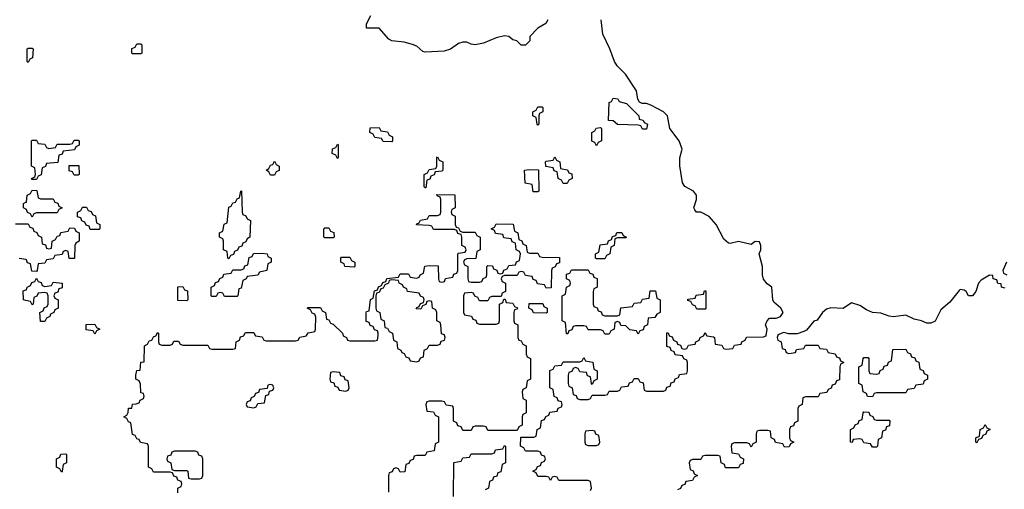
# Model space of a CAD drawing. Header units: inches. Extents: x 2777885 to 2884230, y 684484 to 829189.
# Tile 163 of 239: x 2859970 to 2864681, y 779264 to 781510. Entities that reach past the tile are written whole.
import ezdxf

# ---------------------------------------------------------------- set-up
doc = ezdxf.new("R2010")
doc.units = ezdxf.units.IN
doc.header["$MEASUREMENT"] = 0
for name, color, linetype in [('C8758', 7, 'Continuous'), ('C8767', 7, 'Continuous'), ('C8768', 7, 'Continuous')]:
    doc.layers.add(name, color=color, linetype=linetype)

msp = doc.modelspace()

# ---------------------------------------------------------------- linework, layer by layer
at = {"layer": 'C8758', "color": 6}
for points in [[(2860000, 780603.1), (2859988, 780610), (2859988.4, 780631.6), (2860000, 780637.1)], [(2859950, 780534), (2860000, 780534)], [(2860000, 780362.3), (2859967.3, 780367.3)], [(2860000, 780167.3), (2859988.7, 780170), (2859987.3, 780212.7), (2860000, 780217.3)]]:
    msp.add_lwpolyline(points, dxfattribs=at)
at = {"layer": 'C8767', "color": 6}
for points in [[(2860727.3, 779247.3), (2860726, 779270), (2860742, 779278), (2860746, 779290), (2860742, 779302), (2860727.3, 779307.3), (2860722, 779322), (2860707.3, 779327.3), (2860702, 779342), (2860690, 779346), (2860610, 779346), (2860602, 779362), (2860586, 779370), (2860586, 779470), (2860582, 779482), (2860547.3, 779487.3), (2860542, 779502), (2860530, 779506), (2860522, 779522), (2860510, 779526), (2860502, 779582), (2860490, 779586), (2860482, 779602), (2860468, 779610), (2860482, 779618), (2860488.4, 779631.6), (2860490, 779651.3), (2860507.3, 779652.7), (2860510, 779671.3), (2860528, 779672), (2860542, 779678), (2860546, 779690), (2860562, 779698), (2860566, 779710), (2860562, 779722), (2860550, 779726), (2860547.3, 779767.3), (2860542, 779782), (2860526, 779790), (2860526, 779810), (2860530, 779832), (2860546, 779834), (2860550, 779872), (2860566, 779874), (2860568, 779950), (2860582, 779958), (2860590, 779974), (2860602, 779978), (2860610, 779994), (2860622, 779998), (2860623, 780000)], [(2860634, 780000), (2860634, 779970), (2860638, 779958), (2860650, 779954), (2860690, 779954), (2860702, 779958), (2860708, 779972), (2860730, 779972), (2860738, 779958), (2860750, 779954), (2860870, 779954), (2860878, 779938), (2860890, 779934), (2860990, 779934), (2861002, 779938), (2861006, 779970), (2861022, 779978), (2861027.3, 779992.7), (2861042, 779998), (2861043, 780000)], [(2861097, 780000), (2861098, 779998), (2861130, 779994), (2861138, 779978), (2861150, 779974), (2861290, 779974), (2861302, 779978), (2861310, 779992), (2861342, 779998), (2861343.1, 780000)], [(2861517.3, 780000), (2861518, 779998), (2861534, 779990), (2861538, 779978), (2861550, 779974), (2861670, 779974), (2861682, 779978), (2861684.7, 780000)], [(2862354, 780000), (2862354, 779990), (2862358, 779978), (2862370, 779974), (2862378, 779958), (2862394, 779950), (2862394, 779910), (2862398, 779898), (2862414, 779890), (2862414, 779790), (2862398, 779782), (2862394, 779750), (2862378, 779742), (2862374, 779730), (2862378, 779698), (2862394, 779690), (2862394, 779630), (2862378, 779622), (2862374, 779610), (2862374, 779570), (2862358, 779562), (2862350, 779546), (2862210, 779546), (2862202, 779562), (2862190, 779566), (2862150, 779566), (2862138, 779562), (2862130, 779546), (2862090, 779546), (2862082, 779562), (2862067.3, 779567.3), (2862062, 779582), (2862046, 779590), (2862046, 779650), (2862042, 779662), (2862010, 779666), (2862002, 779682), (2861990, 779686), (2861930, 779686), (2861918, 779682), (2861914, 779670), (2861918, 779638), (2861950, 779634), (2861958, 779618), (2861974, 779610), (2861974, 779490), (2861958, 779482), (2861952.7, 779447.3), (2861918, 779442), (2861910, 779426), (2861870, 779426), (2861858, 779422), (2861852.7, 779407.3), (2861838, 779402), (2861832.7, 779387.3), (2861818, 779382), (2861812.7, 779347.3), (2861790, 779346), (2861782, 779362), (2861770, 779366), (2861758, 779362), (2861752.7, 779347.3), (2861738, 779342), (2861734, 779330), (2861734, 779250)], [(2861755.3, 780000), (2861758, 779978), (2861774, 779970), (2861778, 779938), (2861794, 779930), (2861798, 779918), (2861810, 779914), (2861818, 779898), (2861832.7, 779892.7), (2861838, 779878), (2861870, 779874), (2861882, 779878), (2861887.3, 779892.7), (2861902, 779898), (2861906, 779930), (2861922, 779938), (2861930, 779954), (2861970, 779954), (2861982, 779958), (2861987.3, 779972.7), (2862002, 779978), (2862006, 779990), (2862002.7, 780000)], [(2862702, 779258), (2862706, 779270), (2862702, 779302), (2862690, 779306), (2862550, 779306), (2862542, 779322), (2862530, 779326), (2862518, 779322), (2862510, 779306), (2862502, 779322), (2862490, 779326), (2862450, 779326), (2862442, 779342), (2862426, 779350), (2862442, 779358), (2862447.3, 779372.7), (2862462, 779378), (2862467.3, 779392.7), (2862482, 779398), (2862486, 779410), (2862482, 779422), (2862467.3, 779427.3), (2862462, 779442), (2862450, 779446), (2862390, 779446), (2862382, 779462), (2862366, 779470), (2862367.3, 779512.7), (2862430, 779514), (2862442, 779518), (2862446, 779550), (2862462, 779558), (2862467.3, 779592.7), (2862482, 779598), (2862487.3, 779612.7), (2862502, 779618), (2862507.3, 779632.7), (2862542, 779638), (2862547.3, 779652.7), (2862562, 779658), (2862566, 779670), (2862562, 779682), (2862547.3, 779687.3), (2862542, 779702), (2862527.3, 779707.3), (2862522, 779742), (2862506, 779750), (2862507.3, 779832.7), (2862522, 779838), (2862530, 779854), (2862562, 779858), (2862570, 779874), (2862650, 779874), (2862662, 779878), (2862670, 779894), (2862678, 779878), (2862712.7, 779872.7), (2862718, 779838), (2862734, 779830), (2862734, 779790), (2862718, 779782), (2862710, 779766), (2862706, 779770), (2862702, 779802), (2862687.3, 779807.3), (2862682, 779822), (2862650, 779826), (2862642, 779842), (2862630, 779846), (2862618, 779842), (2862612.7, 779827.3), (2862598, 779822), (2862594, 779810), (2862594, 779770), (2862598, 779758), (2862614, 779750), (2862618, 779718), (2862632.7, 779712.7), (2862638, 779698), (2862650, 779694), (2862690, 779694), (2862702, 779698), (2862710, 779714), (2862770, 779714), (2862782, 779718), (2862790, 779734), (2862830, 779734), (2862842, 779738), (2862850, 779754), (2862882, 779758), (2862887.3, 779772.7), (2862902, 779778), (2862910, 779794), (2862930, 779794), (2862938, 779778), (2862952.7, 779772.7), (2862958, 779738), (2862970, 779734), (2863050, 779734), (2863062, 779738), (2863067.3, 779752.7), (2863082, 779758), (2863087.3, 779772.7), (2863102, 779778), (2863107.3, 779792.7), (2863122, 779798), (2863127.3, 779812.7), (2863162, 779818), (2863166, 779830), (2863166, 779870), (2863162, 779882), (2863147.3, 779887.3), (2863142, 779902), (2863107.3, 779907.3), (2863102, 779922), (2863087.3, 779927.3), (2863082, 779942), (2863067.3, 779947.3), (2863067.3, 780000)], [(2863077.3, 780000), (2863078, 779998), (2863092.7, 779992.7), (2863098, 779978), (2863114, 779970), (2863118, 779958), (2863132.7, 779952.7), (2863138, 779938), (2863150, 779934), (2863162, 779938), (2863170, 779954), (2863202, 779958), (2863206, 779970), (2863222, 779978), (2863226, 779990), (2863242, 779998), (2863243, 780000)], [(2863597.3, 780000), (2863594, 779990), (2863598, 779978), (2863614, 779970), (2863618, 779938), (2863632.7, 779932.7), (2863638, 779918), (2863650, 779914), (2863682, 779918), (2863687.3, 779932.7), (2863722, 779938), (2863730, 779954), (2863790, 779954), (2863798, 779938), (2863830, 779934), (2863838, 779918), (2863872.7, 779912.7), (2863878, 779898), (2863892.7, 779892.7), (2863898, 779878), (2863914, 779870), (2863898, 779862), (2863894, 779850), (2863892.7, 779787.3), (2863878, 779782), (2863872.7, 779767.3), (2863858, 779762), (2863852.7, 779747.3), (2863838, 779742), (2863832.7, 779727.3), (2863798, 779722), (2863790, 779706), (2863730, 779706), (2863718, 779702), (2863714, 779670), (2863698, 779662), (2863694, 779650), (2863694, 779590), (2863678, 779582), (2863672.7, 779567.3), (2863658, 779562), (2863654, 779550), (2863654, 779510), (2863658, 779498), (2863674, 779490), (2863658, 779482), (2863652.7, 779467.3), (2863630, 779466), (2863622, 779482), (2863587.3, 779487.3), (2863582, 779502), (2863566, 779510), (2863562, 779542), (2863550, 779546), (2863510, 779546), (2863498, 779542), (2863494, 779530), (2863494, 779490), (2863478, 779482), (2863470, 779466), (2863462, 779482), (2863450, 779486), (2863390, 779486), (2863378, 779482), (2863374, 779470), (2863378, 779438), (2863410, 779434), (2863418, 779418), (2863434, 779410), (2863432.7, 779387.3), (2863418, 779382), (2863410, 779366), (2863347.3, 779367.3), (2863342, 779382), (2863326, 779390), (2863322, 779422), (2863310, 779426), (2863250, 779426), (2863238, 779422), (2863230, 779406), (2863190, 779406), (2863178, 779402), (2863174, 779390), (2863178, 779358), (2863192.7, 779352.7), (2863198, 779338), (2863214, 779330), (2863198, 779322), (2863190, 779306), (2863158, 779302), (2863152.7, 779287.3), (2863138, 779282), (2863132.7, 779267.3), (2863118, 779262)], [(2863257, 780000), (2863258, 779998), (2863290, 779994), (2863294, 779990), (2863298, 779958), (2863330, 779954), (2863338, 779938), (2863350, 779934), (2863382, 779938), (2863390, 779954), (2863422, 779958), (2863426, 779970), (2863442, 779978), (2863448.4, 779991.6), (2863530, 779994), (2863542, 779998), (2863542.3, 780000)], [(2862046, 779230), (2862047.3, 779392.7), (2862082, 779398), (2862090, 779414), (2862122, 779418), (2862130, 779434), (2862230, 779434), (2862242, 779438), (2862247.3, 779452.7), (2862282, 779458), (2862290, 779474), (2862294, 779470), (2862294, 779390), (2862278, 779382), (2862272.7, 779347.3), (2862258, 779342), (2862252.7, 779327.3), (2862238, 779322), (2862232.7, 779307.3), (2862218, 779302), (2862214, 779270), (2862198, 779262)]]:
    msp.add_lwpolyline(points, dxfattribs=at)
for points in [[(2864050, 779706), (2864027.3, 779707.3), (2864022, 779722), (2864006, 779730), (2864002, 779762), (2863986, 779770), (2863986, 779850), (2864002, 779858), (2864006, 779890), (2864010, 779894), (2864030, 779894), (2864034, 779890), (2864034, 779830), (2864038, 779818), (2864070, 779814), (2864082, 779818), (2864087.3, 779832.7), (2864102, 779838), (2864107.3, 779852.7), (2864122, 779858), (2864127.3, 779872.7), (2864142, 779878), (2864147.3, 779932.7), (2864210, 779934), (2864218, 779918), (2864232.7, 779912.7), (2864238, 779898), (2864252.7, 779892.7), (2864258, 779878), (2864272.7, 779872.7), (2864278, 779838), (2864292.7, 779832.7), (2864298, 779818), (2864314, 779810), (2864314, 779790), (2864298, 779782), (2864292.7, 779767.3), (2864258, 779762), (2864250, 779746), (2864218, 779742), (2864210, 779726), (2864070, 779726), (2864058, 779722)], [(2861470, 779826), (2861458, 779822), (2861454, 779790), (2861458, 779778), (2861472.7, 779772.7), (2861478, 779758), (2861492.7, 779752.7), (2861498, 779738), (2861530, 779734), (2861542, 779738), (2861546, 779750), (2861542, 779782), (2861527.3, 779787.3), (2861522, 779802), (2861507.3, 779807.3), (2861502, 779822)], [(2861170, 779766), (2861158, 779762), (2861154, 779746), (2861118, 779742), (2861112.7, 779727.3), (2861098, 779722), (2861092.7, 779707.3), (2861078, 779702), (2861072.7, 779687.3), (2861058, 779682), (2861054, 779670), (2861058, 779658), (2861090, 779654), (2861102, 779658), (2861110, 779674), (2861142, 779678), (2861147.3, 779712.7), (2861162, 779718), (2861166, 779734), (2861182, 779738), (2861186, 779750), (2861182, 779762)], [(2864070, 779594), (2864130, 779594), (2864134, 779590), (2864132.7, 779567.3), (2864118, 779562), (2864112.7, 779547.3), (2864098, 779542), (2864094, 779510), (2864078, 779502), (2864074, 779470), (2864070, 779466), (2864050, 779466), (2864042, 779482), (2864010, 779486), (2864002, 779502), (2863990, 779506), (2863958, 779502), (2863952.7, 779487.3), (2863946, 779490), (2863946, 779550), (2863962, 779558), (2863967.3, 779572.7), (2863982, 779578), (2863987.3, 779592.7), (2864002, 779598), (2864006, 779630), (2864010, 779634), (2864032.7, 779632.7), (2864038, 779618), (2864052.7, 779612.7), (2864058, 779598)], [(2864550, 779486), (2864546, 779490), (2864546, 779510), (2864562, 779518), (2864566, 779550), (2864582, 779558), (2864590, 779574), (2864598, 779558), (2864614, 779550), (2864598, 779542), (2864592.7, 779527.3), (2864578, 779522), (2864572.7, 779507.3), (2864558, 779502)], [(2862710, 779546), (2862678, 779542), (2862674, 779530), (2862674, 779490), (2862678, 779478), (2862690, 779474), (2862730, 779474), (2862742, 779478), (2862746, 779490), (2862742, 779522), (2862727.3, 779527.3), (2862722, 779542)], [(2860170, 779346), (2860162, 779362), (2860146, 779370), (2860146, 779410), (2860162, 779418), (2860167.3, 779432.7), (2860190, 779434), (2860194, 779430), (2860194, 779390), (2860178, 779382), (2860174, 779350)], [(2860810, 779446), (2860710, 779446), (2860698, 779442), (2860692.7, 779427.3), (2860678, 779422), (2860674, 779410), (2860678, 779398), (2860694, 779390), (2860698, 779358), (2860710, 779354), (2860770, 779354), (2860774, 779350), (2860778, 779318), (2860790, 779314), (2860830, 779314), (2860842, 779318), (2860846, 779330), (2860846, 779410), (2860842, 779422), (2860827.3, 779427.3), (2860822, 779442)]]:
    msp.add_lwpolyline(points, close=True, dxfattribs=at)
at = {"layer": 'C8768', "color": 6}
for points in [[(2862498, 781510), (2862487.7, 781492.3), (2862450, 781469), (2862411, 781430), (2862410.8, 781409.2), (2862390, 781388.7), (2862370, 781388.7), (2862348.9, 781408.9), (2862330, 781413.2), (2862310, 781429.2), (2862290, 781432.3), (2862250, 781423.7), (2862190, 781397), (2862150, 781389.3), (2862130, 781392.3), (2862110, 781402.7), (2862090, 781402.7), (2862070, 781396), (2862030.7, 781369.3), (2862000.5, 781359.5), (2861910, 781355.1), (2861898.6, 781358.6), (2861870, 781382.7), (2861850, 781392), (2861810, 781402.7), (2861750, 781409.4), (2861736.2, 781416.2), (2861690, 781469.5), (2861629.1, 781469.1), (2861629.3, 781490), (2861649.6, 781530)], [(2863542.3, 780000), (2863546, 780030), (2863538, 780050), (2863546, 780070), (2863558, 780082), (2863590, 780082.8), (2863610, 780091), (2863622.7, 780110), (2863612.7, 780130), (2863579, 780159), (2863574, 780170), (2863568.7, 780230), (2863546, 780246), (2863529.2, 780269.2), (2863524, 780290), (2863524, 780330), (2863508.7, 780390), (2863517.2, 780410), (2863517.2, 780430), (2863510, 780448), (2863490, 780448.7), (2863470, 780435.3), (2863410, 780449), (2863370, 780439), (2863362, 780442), (2863340.1, 780460.1), (2863302.7, 780530), (2863270, 780569.2), (2863230, 780589), (2863208.9, 780588.9), (2863200.2, 780600.2), (2863195.3, 780610), (2863209, 780650), (2863209.2, 780670), (2863194, 780690), (2863152.7, 780712.7), (2863142, 780730), (2863129.2, 780810.8), (2863129.2, 780850), (2863139.5, 780890), (2863126, 780930), (2863081.2, 780990), (2863069.2, 781050), (2863050, 781069.2), (2862990, 781101.2), (2862970, 781109), (2862948.7, 781108.7), (2862935.3, 781115.3), (2862928, 781130), (2862922, 781170), (2862869, 781250), (2862829.6, 781289.6), (2862816, 781310), (2862794.5, 781370), (2862760.1, 781440.1), (2862752, 781510)], [(2860000, 780637.1), (2860002, 780638), (2860006, 780670), (2860022, 780678), (2860030, 780694), (2860052.7, 780692.7), (2860058, 780658), (2860070, 780654), (2860130, 780654), (2860138, 780638), (2860152.7, 780632.7), (2860158, 780618), (2860174, 780610), (2860158, 780602), (2860150, 780586), (2860050, 780586), (2860038, 780582), (2860030, 780566), (2860022, 780582), (2860007.3, 780587.3), (2860002, 780602), (2860000, 780603.1)], [(2861684.7, 780000), (2861686, 780010), (2861682, 780022), (2861667.3, 780027.3), (2861662, 780042), (2861647.3, 780047.3), (2861642, 780062), (2861627.3, 780067.3), (2861627.3, 780107.3), (2861630, 780114), (2861642, 780118), (2861648.4, 780171.6), (2861662, 780178), (2861667.3, 780212.7), (2861682, 780218), (2861687.3, 780232.7), (2861702, 780238), (2861707.3, 780252.7), (2861722, 780258), (2861727.3, 780272.7), (2861782, 780278), (2861790, 780294), (2861830, 780294), (2861838, 780278), (2861870, 780274), (2861882, 780278), (2861886, 780290), (2861902, 780298), (2861908.9, 780331.1), (2861930, 780334), (2861972.7, 780332.7), (2861974, 780270), (2861978, 780258), (2861990, 780254), (2862002, 780258), (2862007.3, 780272.7), (2862042, 780278), (2862047.3, 780292.7), (2862062, 780298), (2862066, 780310), (2862066, 780390), (2862070, 780394), (2862102, 780398), (2862106, 780410), (2862102, 780422), (2862086, 780430), (2862086, 780470), (2862082, 780482), (2862067.3, 780487.3), (2862062, 780502), (2862050, 780506), (2861950, 780506), (2861942, 780522), (2861930, 780526), (2861868.4, 780528.4), (2861870, 780534), (2861882, 780538), (2861888.4, 780551.6), (2861922, 780558), (2861930, 780574), (2861970, 780574), (2861982, 780578), (2861986, 780590), (2861986, 780650), (2861982, 780662), (2861967.3, 780667.3), (2861966, 780674), (2862052.7, 780672.7), (2862054, 780610), (2862038, 780602), (2862034, 780590), (2862038, 780578), (2862054, 780570), (2862054, 780530), (2862058, 780518), (2862070, 780514), (2862078, 780498), (2862090, 780494), (2862150, 780494), (2862158, 780478), (2862174, 780470), (2862174, 780410), (2862158, 780402), (2862152.7, 780367.3), (2862110, 780366), (2862098, 780362), (2862094, 780350), (2862098, 780338), (2862114, 780330), (2862114, 780270), (2862118, 780258), (2862130, 780254), (2862170, 780254), (2862182, 780258), (2862187.3, 780272.7), (2862202, 780278), (2862206, 780290), (2862206, 780330), (2862210, 780334), (2862232.7, 780332.7), (2862238, 780318), (2862252.7, 780312.7), (2862258, 780298), (2862270, 780294), (2862282, 780298), (2862287.3, 780312.7), (2862302, 780318), (2862310, 780334), (2862342, 780338), (2862347.3, 780352.7), (2862362, 780358), (2862366, 780390), (2862362, 780402), (2862346, 780410), (2862342, 780442), (2862327.3, 780447.3), (2862322, 780462), (2862287.3, 780467.3), (2862282, 780482), (2862247.3, 780487.3), (2862242, 780502), (2862226, 780510), (2862242, 780518), (2862250, 780534), (2862331.6, 780531.6), (2862338, 780498), (2862354, 780490), (2862358, 780458), (2862372.7, 780452.7), (2862378, 780438), (2862394, 780430), (2862398, 780398), (2862410, 780394), (2862450, 780394), (2862458, 780378), (2862470, 780374), (2862552.7, 780372.7), (2862552.7, 780347.3), (2862538, 780342), (2862532.7, 780327.3), (2862518, 780322), (2862514, 780310), (2862512.7, 780227.3), (2862490, 780226), (2862482, 780242), (2862447.3, 780247.3), (2862442, 780262), (2862427.3, 780267.3), (2862422, 780282), (2862390, 780286), (2862382, 780302), (2862370, 780306), (2862358, 780302), (2862350, 780286), (2862290, 780286), (2862278, 780282), (2862274, 780270), (2862278, 780258), (2862294, 780250), (2862294, 780210), (2862278, 780202), (2862274, 780186), (2862230, 780186), (2862218, 780182), (2862210, 780166), (2862170, 780166), (2862162, 780182), (2862147.3, 780187.3), (2862142, 780202), (2862130, 780206), (2862098, 780202), (2862094, 780190), (2862094, 780110), (2862098, 780098), (2862132.7, 780092.7), (2862138, 780078), (2862152.7, 780072.7), (2862158, 780058), (2862170, 780054), (2862250, 780054), (2862262, 780058), (2862266, 780070), (2862266, 780150), (2862282, 780158), (2862286, 780174), (2862292.7, 780172.7), (2862298, 780158), (2862330, 780154), (2862338, 780138), (2862352.7, 780132.7), (2862350, 780126), (2862338, 780122), (2862334, 780110), (2862334, 780070), (2862338, 780058), (2862354, 780050), (2862354, 780000)], [(2860000, 780534), (2860010, 780534), (2860018, 780518), (2860032.7, 780512.7), (2860038, 780498), (2860052.7, 780492.7), (2860058, 780478), (2860074, 780470), (2860078, 780438), (2860092.7, 780432.7), (2860098, 780418), (2860110, 780414), (2860122, 780418), (2860126, 780450), (2860142, 780458), (2860150, 780474), (2860162, 780478), (2860167.3, 780492.7), (2860202, 780498), (2860210, 780514), (2860232.7, 780512.7), (2860238, 780498), (2860254, 780490), (2860254, 780450), (2860238, 780442), (2860234, 780430), (2860232.7, 780367.3), (2860207.3, 780367.3), (2860202, 780402), (2860190, 780406), (2860178, 780402), (2860172.7, 780387.3), (2860138, 780382), (2860130, 780366), (2860098, 780362), (2860090, 780346), (2860058, 780342), (2860054, 780310), (2860050, 780306), (2860027.3, 780307.3), (2860022, 780342), (2860007.3, 780347.3), (2860002, 780362), (2860000, 780362.3)], [(2864692, 780350), (2864674, 780310), (2864678, 780298), (2864694, 780290)], [(2860000, 780217.3), (2860002, 780218), (2860006, 780230), (2860022, 780238), (2860027.3, 780252.7), (2860042, 780258), (2860050, 780274), (2860058, 780258), (2860072.7, 780252.7), (2860078, 780238), (2860090, 780234), (2860122, 780238), (2860130, 780254), (2860174, 780250), (2860172.7, 780227.3), (2860158, 780222), (2860152.7, 780207.3), (2860138, 780202), (2860134, 780190), (2860138, 780178), (2860154, 780170), (2860154, 780130), (2860138, 780122), (2860134, 780110), (2860118, 780102), (2860114, 780090), (2860098, 780082), (2860090, 780066), (2860070, 780066), (2860066, 780110), (2860082, 780118), (2860087.3, 780132.7), (2860102, 780138), (2860106, 780150), (2860106, 780190), (2860102, 780202), (2860090, 780206), (2860058, 780202), (2860052.7, 780187.3), (2860038, 780182), (2860034, 780150), (2860030, 780146), (2860022, 780162), (2860000, 780167.3)], [(2864686, 780226), (2864668, 780230), (2864666, 780246), (2864650, 780248), (2864646, 780266), (2864628, 780270), (2864626, 780286), (2864610, 780288), (2864570, 780264), (2864558.8, 780250), (2864546, 780210), (2864530, 780188.7), (2864510, 780189), (2864499, 780210), (2864490, 780217.2), (2864470, 780219.3), (2864464.7, 780215.3), (2864420.9, 780159.1), (2864377.6, 780122.4), (2864350, 780068.7), (2864330, 780059), (2864310, 780059), (2864286, 780070), (2864250, 780077.2), (2864210, 780097.2), (2864150.7, 780089.3), (2864130, 780092), (2864090, 780106.6), (2864050, 780109.5), (2864021.7, 780121.7), (2863990, 780143.7), (2863950, 780155.1), (2863910, 780129), (2863852.1, 780132.1), (2863830, 780126), (2863810.8, 780110), (2863786.8, 780073.2), (2863770, 780068.7), (2863734.8, 780025.2), (2863722, 780018), (2863690, 780008), (2863650, 780008), (2863626.8, 780013.2), (2863598, 780002), (2863597.3, 780000)], [(2862002.7, 780000), (2862002, 780002), (2861988, 780008), (2861986, 780050), (2861982, 780062), (2861966, 780070), (2861966, 780110), (2861962, 780122), (2861946, 780130), (2861942, 780162), (2861930, 780166), (2861918, 780162), (2861912.7, 780147.3), (2861898, 780142), (2861890, 780126), (2861867.3, 780127.3), (2861870, 780134), (2861882, 780138), (2861887.3, 780152.7), (2861902, 780158), (2861906, 780170), (2861902, 780182), (2861887.3, 780187.3), (2861882, 780202), (2861826, 780210), (2861822, 780222), (2861806, 780230), (2861802, 780242), (2861786, 780250), (2861782, 780262), (2861750, 780266), (2861738, 780262), (2861734, 780250), (2861718, 780242), (2861710, 780226), (2861698, 780222), (2861690, 780206), (2861678, 780202), (2861674, 780190), (2861674, 780130), (2861678, 780118), (2861694, 780110), (2861698, 780078), (2861714, 780070), (2861718, 780038), (2861730, 780034), (2861738, 780018), (2861754, 780010), (2861755.3, 780000)], [(2861343.1, 780000), (2861350, 780012), (2861382, 780018), (2861386, 780030), (2861387.3, 780087.3), (2861382, 780102), (2861370, 780106), (2861362, 780122), (2861346, 780130), (2861350, 780134), (2861410, 780134), (2861418, 780118), (2861434, 780110), (2861438, 780078), (2861450, 780074), (2861458, 780058), (2861470, 780054), (2861514, 780010), (2861517.3, 780000)], [(2860623, 780000), (2860630, 780014), (2860634, 780010), (2860634, 780000)], [(2861043, 780000), (2861050, 780014), (2861090, 780014), (2861097, 780000)], [(2863067.3, 780000), (2863067.3, 780012.7), (2863072.7, 780012.7), (2863077.3, 780000)], [(2863243, 780000), (2863250, 780014), (2863257, 780000)]]:
    msp.add_lwpolyline(points, dxfattribs=at)
for points in [[(2860010, 781306), (2860006, 781310), (2860006, 781370), (2860010, 781374), (2860030, 781374), (2860034, 781370), (2860031.6, 781328.4), (2860018, 781322)], [(2860510, 781346), (2860506, 781350), (2860507.3, 781372.7), (2860522, 781378), (2860530, 781394), (2860550, 781394), (2860554, 781390), (2860554, 781350), (2860550, 781346)], [(2862950, 780986), (2862942, 781002), (2862930, 781006), (2862830, 781008), (2862810, 781026), (2862787.3, 781027.3), (2862790, 781114), (2862802, 781118), (2862810, 781134), (2862831.6, 781131.6), (2862838, 781118), (2862874, 781110), (2862932, 781050), (2862934, 781034), (2862954, 781030), (2862958, 781018), (2862974, 781010), (2862970, 780986)], [(2862450, 781006), (2862446, 781010), (2862442, 781042), (2862426, 781050), (2862426, 781070), (2862442, 781078), (2862450, 781094), (2862470, 781094), (2862474, 781090), (2862474, 781070), (2862458, 781062), (2862454, 781050), (2862454, 781010)], [(2861750, 780926), (2861710, 780928), (2861702, 780942), (2861670, 780946), (2861662, 780962), (2861646, 780970), (2861647.3, 780992.7), (2861690, 780994), (2861698, 780978), (2861730, 780974), (2861738, 780958), (2861754, 780950), (2861754, 780930)], [(2862730, 780906), (2862722, 780922), (2862708.4, 780928.4), (2862708, 780970), (2862722, 780978), (2862728.4, 780991.6), (2862750, 780994), (2862754, 780990), (2862754, 780930), (2862738, 780922)], [(2860030, 780746), (2860026, 780750), (2860042, 780758), (2860046, 780770), (2860042, 780802), (2860026, 780810), (2860026, 780930), (2860030, 780934), (2860050, 780934), (2860058, 780918), (2860090, 780914), (2860098, 780898), (2860110, 780894), (2860142, 780898), (2860150, 780914), (2860210, 780914), (2860222, 780918), (2860230, 780934), (2860250, 780934), (2860254, 780930), (2860254, 780910), (2860238, 780902), (2860232.7, 780887.3), (2860178, 780882), (2860172.7, 780867.3), (2860158, 780862), (2860152.7, 780827.3), (2860098, 780822), (2860092.7, 780807.3), (2860078, 780802), (2860072.7, 780767.3), (2860058, 780762), (2860050, 780746)], [(2861490, 780846), (2861482, 780862), (2861466, 780870), (2861467.3, 780892.7), (2861482, 780898), (2861490, 780914), (2861494, 780910), (2861494, 780850)], [(2861910, 780706), (2861906, 780710), (2861906, 780770), (2861922, 780778), (2861930, 780794), (2861962, 780798), (2861966, 780810), (2861966, 780850), (2861970, 780854), (2861978, 780838), (2861994, 780830), (2861994, 780790), (2861990, 780786), (2861958, 780782), (2861952.7, 780767.3), (2861938, 780762), (2861932.7, 780747.3), (2861918, 780742), (2861914, 780706)], [(2862570, 780726), (2862562, 780742), (2862546, 780750), (2862542, 780782), (2862527.3, 780787.3), (2862522, 780802), (2862487.3, 780807.3), (2862486, 780830), (2862490, 780834), (2862522, 780838), (2862530, 780854), (2862538, 780838), (2862554, 780830), (2862558, 780798), (2862591.6, 780791.6), (2862598, 780778), (2862612.7, 780772.7), (2862614, 780750), (2862598, 780742), (2862590, 780726)], [(2860230, 780766), (2860222, 780782), (2860207.3, 780787.3), (2860207.3, 780812.7), (2860252.7, 780812.7), (2860254, 780770), (2860250, 780766)], [(2861170, 780766), (2861162, 780782), (2861148.7, 780790), (2861162, 780798), (2861170, 780814), (2861182, 780818), (2861190, 780834), (2861198, 780818), (2861212, 780810), (2861211.6, 780788.4), (2861198, 780782), (2861190, 780766)], [(2862450, 780686), (2862427.3, 780687.3), (2862422, 780722), (2862388.4, 780728.4), (2862386, 780790), (2862410, 780794), (2862452.7, 780792.7), (2862454, 780690)], [(2860970, 780366), (2860966, 780370), (2860962, 780402), (2860946, 780410), (2860946, 780450), (2860942, 780462), (2860926, 780470), (2860926, 780490), (2860942, 780498), (2860948.7, 780531.3), (2860962, 780538), (2860970, 780614), (2860982, 780618), (2860990, 780634), (2861002, 780638), (2861010, 780654), (2861022, 780658), (2861028, 780690), (2861032, 780692), (2861034, 780590), (2861038, 780578), (2861052.7, 780572.7), (2861058, 780558), (2861074, 780550), (2861072, 780470), (2861058, 780462), (2861052.7, 780447.3), (2861038, 780442), (2861032.7, 780427.3), (2861018, 780422), (2861012.7, 780407.3), (2860998, 780402), (2860992.7, 780387.3), (2860978, 780382)], [(2860350, 780506), (2860307.3, 780507.3), (2860302, 780522), (2860287.3, 780527.3), (2860282, 780542), (2860267.3, 780547.3), (2860262, 780562), (2860247.3, 780567.3), (2860246, 780590), (2860262, 780598), (2860270, 780614), (2860290, 780614), (2860298, 780598), (2860312.7, 780592.7), (2860318, 780578), (2860332.7, 780572.7), (2860338, 780538), (2860354, 780530), (2860354, 780510)], [(2861430, 780466), (2861426, 780470), (2861426, 780510), (2861430, 780514), (2861450, 780514), (2861458, 780498), (2861472.7, 780492.7), (2861474, 780470), (2861470, 780466)], [(2862730, 780366), (2862726, 780370), (2862726, 780390), (2862742, 780398), (2862747.3, 780432.7), (2862782, 780438), (2862787.3, 780452.7), (2862802, 780458), (2862807.3, 780472.7), (2862822, 780478), (2862827.3, 780492.7), (2862851.6, 780491.6), (2862858, 780478), (2862874, 780470), (2862870, 780466), (2862830, 780466), (2862818, 780462), (2862814, 780430), (2862798, 780422), (2862794, 780390), (2862778, 780382), (2862770, 780366)], [(2860950, 780186), (2860942, 780202), (2860930, 780206), (2860918, 780202), (2860910, 780186), (2860890, 780186), (2860886, 780190), (2860886, 780230), (2860902, 780238), (2860907.3, 780252.7), (2860922, 780258), (2860927.3, 780272.7), (2860942, 780278), (2860947.3, 780292.7), (2860982, 780298), (2860990, 780314), (2861030, 780314), (2861042, 780318), (2861047.3, 780332.7), (2861062, 780338), (2861067.3, 780372.7), (2861082, 780378), (2861088, 780392), (2861130, 780394), (2861154, 780390), (2861158, 780378), (2861174, 780370), (2861174, 780350), (2861158, 780342), (2861152, 780310), (2861118, 780302), (2861110, 780288), (2861058, 780282), (2861054, 780270), (2861038, 780262), (2861030, 780226), (2861018, 780222), (2861014, 780190), (2861010, 780186)], [(2861570, 780326), (2861526, 780330), (2861522, 780342), (2861506, 780350), (2861506, 780370), (2861510, 780374), (2861550, 780374), (2861558, 780358), (2861574, 780350), (2861574, 780330)], [(2862770, 780094), (2862830, 780094), (2862842, 780098), (2862847.3, 780132.7), (2862902, 780138), (2862910, 780154), (2862942, 780158), (2862950, 780174), (2862982, 780178), (2862987.3, 780212.7), (2863012.7, 780212.7), (2863018, 780178), (2863034, 780170), (2863034, 780110), (2863018, 780102), (2863010, 780086), (2862978, 780082), (2862974, 780050), (2862958, 780042), (2862952.7, 780027.3), (2862938, 780022), (2862930, 780006), (2862922, 780022), (2862890, 780026), (2862870, 780046), (2862847.3, 780047.3), (2862842, 780062), (2862830, 780066), (2862818, 780062), (2862814, 780030), (2862798, 780022), (2862790, 780006), (2862770, 780006), (2862762, 780022), (2862750, 780026), (2862690, 780026), (2862682, 780042), (2862670, 780046), (2862630, 780046), (2862618, 780042), (2862612.7, 780027.3), (2862598, 780022), (2862592.7, 780007.3), (2862587.3, 780007.3), (2862582, 780062), (2862566, 780070), (2862566, 780190), (2862582, 780198), (2862586, 780230), (2862602, 780238), (2862606, 780250), (2862602, 780262), (2862586, 780270), (2862587.3, 780292.7), (2862602, 780298), (2862610, 780314), (2862690, 780314), (2862698, 780298), (2862712.7, 780292.7), (2862718, 780278), (2862732.7, 780272.7), (2862734, 780230), (2862718, 780222), (2862714, 780210), (2862714, 780150), (2862718, 780138), (2862732.7, 780132.7), (2862738, 780118), (2862752.7, 780112.7), (2862758, 780098)], [(2860770, 780166), (2860727.3, 780167.3), (2860727.3, 780232.7), (2860750, 780234), (2860758, 780218), (2860772.7, 780212.7), (2860774, 780170)], [(2863210, 780126), (2863202, 780142), (2863190, 780146), (2863182, 780162), (2863167.3, 780167.3), (2863167.3, 780172.7), (2863202, 780178), (2863207.3, 780192.7), (2863242, 780198), (2863247.3, 780212.7), (2863252.7, 780212.7), (2863254, 780130), (2863250, 780126)], [(2862490, 780106), (2862428.4, 780108.4), (2862422, 780122), (2862406, 780130), (2862407.3, 780152.7), (2862472.7, 780152.7), (2862478, 780138), (2862494, 780130), (2862494, 780110)], [(2860330, 780006), (2860322, 780022), (2860287.3, 780027.3), (2860287.3, 780052.7), (2860330, 780054), (2860338, 780038), (2860354, 780030), (2860338, 780022)]]:
    msp.add_lwpolyline(points, close=True, dxfattribs=at)

doc.saveas('drawing.dxf')
